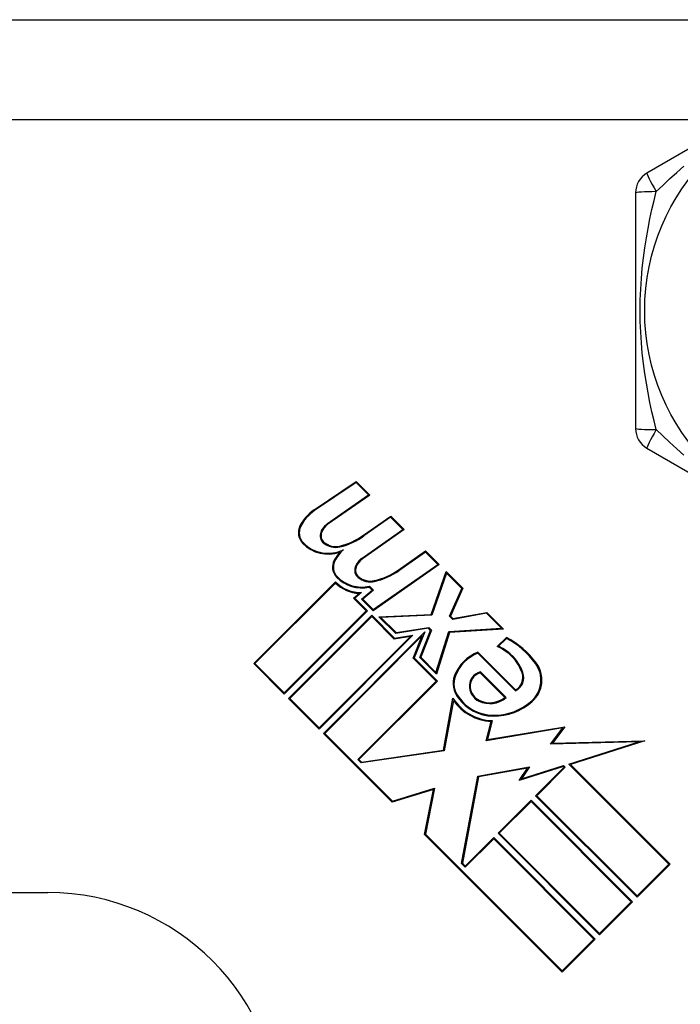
# Model space of a CAD drawing. Header units: inches. Extents: x 4 to 120, y 7 to 65.
# Tile 116 of 149: x 25.619 to 26.187, y 46.45 to 47.296. Entities that reach past the tile are written whole.
import ezdxf

# ---------------------------------------------------------------- set-up
doc = ezdxf.new("R2010")
doc.units = ezdxf.units.IN
doc.header["$MEASUREMENT"] = 0
doc.layers.add('Visible Edges(ANSI)', color=7, linetype='Continuous', lineweight=25)
doc.layers.add('Visible Tangent Edges(ANSI)', color=7, linetype='Continuous', lineweight=25)

msp = doc.modelspace()

# ---------------------------------------------------------------- linework, layer by layer
at = {"layer": 'Visible Edges(ANSI)'}
for p, q in [((24.92904, 47.29642), (26.50704, 47.29642)), ((26.3332, 47.26577), (26.158, 47.16462)), ((26.14816, 47.14757), (26.14816, 46.94527)), ((26.158, 46.92823), (26.3332, 46.82708)), ((25.87177, 46.87521), (25.90796, 46.89962)), ((25.90787, 46.89865), (25.87219, 46.87459)), ((25.91847, 46.88805), (25.90787, 46.89865)), ((25.90796, 46.89962), (25.91963, 46.88795)), ((25.88332, 46.86344), (25.91847, 46.88805)), ((25.91963, 46.88795), (25.88376, 46.86283)), ((25.91426, 46.85354), (25.93765, 46.86993)), ((25.93757, 46.86895), (25.91469, 46.85293)), ((25.94816, 46.85836), (25.93757, 46.86895)), ((25.93765, 46.86993), (25.94932, 46.85826)), ((25.91302, 46.83376), (25.94816, 46.85836)), ((25.94932, 46.85826), (25.91345, 46.83314)), ((25.94422, 46.82358), (25.96762, 46.83996)), ((25.96753, 46.83899), (25.94465, 46.82297)), ((25.97812, 46.8284), (25.96753, 46.83899)), ((25.96762, 46.83996), (25.97928, 46.82829)), ((25.97928, 46.82829), (25.92251, 46.78854)), ((25.9226, 46.78952), (25.97812, 46.8284)), ((25.97249, 46.78544), (25.98538, 46.8222)), ((25.98569, 46.82082), (25.97303, 46.78472)), ((25.98538, 46.8222), (25.9997, 46.80788)), ((25.99881, 46.80771), (25.98569, 46.82082)), ((25.81992, 46.74318), (25.89019, 46.81344)), ((25.89018, 46.81238), (25.82098, 46.74318)), ((25.91936, 46.80972), (25.9228, 46.80629)), ((25.90565, 46.79931), (25.91063, 46.80348)), ((25.91267, 46.80422), (25.90676, 46.79926)), ((25.91246, 46.7986), (25.92169, 46.80634)), ((25.9228, 46.80629), (25.91357, 46.79855)), ((25.92169, 46.80634), (25.91913, 46.8089)), ((25.9882, 46.78385), (25.99881, 46.80771)), ((25.9997, 46.80788), (25.98909, 46.78401)), ((25.91657, 46.78839), (25.90565, 46.79931)), ((25.90676, 46.79926), (25.91763, 46.78839)), ((25.92251, 46.78854), (25.91246, 46.7986)), ((25.91357, 46.79855), (25.9226, 46.78952)), ((25.84617, 46.71799), (25.91657, 46.78839)), ((25.91763, 46.78839), (25.84617, 46.71692)), ((25.84988, 46.71321), (25.92134, 46.78467)), ((25.92134, 46.78467), (25.94095, 46.76507)), ((25.92758, 46.78348), (25.97249, 46.78544)), ((25.97303, 46.78472), (25.92931, 46.78281)), ((25.99096, 46.78108), (25.9882, 46.78385)), ((25.98909, 46.78401), (25.99122, 46.78189)), ((26.02013, 46.78639), (25.99096, 46.78108)), ((25.99122, 46.78189), (26.02038, 46.78719)), ((26.033, 46.77352), (26.02013, 46.78639)), ((26.02038, 46.78719), (26.0347, 46.77287)), ((25.92134, 46.78361), (25.85094, 46.71321)), ((25.94069, 46.76427), (25.92134, 46.78361)), ((25.94203, 46.76903), (25.92758, 46.78348)), ((25.92931, 46.78281), (25.94229, 46.76983)), ((25.95674, 46.76757), (25.87613, 46.68696)), ((25.87985, 46.68325), (25.96693, 46.77033)), ((25.96485, 46.76719), (25.88091, 46.68325)), ((25.94095, 46.76507), (25.95674, 46.76757)), ((25.97007, 46.77347), (25.94203, 46.76903)), ((25.94229, 46.76983), (25.97033, 46.77427)), ((25.95706, 46.7479), (25.96485, 46.76719)), ((25.96693, 46.77033), (25.95794, 46.74808)), ((25.96258, 46.74848), (25.97192, 46.77162)), ((25.97281, 46.7718), (25.96346, 46.74866)), ((25.97192, 46.77162), (25.97007, 46.77347)), ((25.97033, 46.77427), (25.97281, 46.7718)), ((25.97656, 46.73556), (25.98774, 46.77067)), ((25.9883, 46.76996), (25.9769, 46.73416)), ((25.98774, 46.77067), (26.033, 46.77352)), ((26.0347, 46.77287), (25.9883, 46.76996)), ((25.87613, 46.68802), (25.95458, 46.76647)), ((25.95458, 46.76647), (25.94069, 46.76427)), ((26.02913, 46.75776), (26.03709, 46.76572)), ((26.03723, 46.76479), (26.03045, 46.75801)), ((26.0449, 46.71972), (26.01251, 46.75211)), ((26.01269, 46.75299), (26.04504, 46.72064)), ((25.84617, 46.71692), (25.81992, 46.74318)), ((25.82098, 46.74318), (25.84617, 46.71799)), ((25.97676, 46.72819), (25.95706, 46.7479)), ((25.95794, 46.74808), (25.97782, 46.72819)), ((25.9769, 46.73416), (25.96258, 46.74848)), ((25.96346, 46.74866), (25.97656, 46.73556)), ((26.03576, 46.71401), (26.01455, 46.73522)), ((26.01477, 46.73606), (26.03688, 46.71395)), ((25.90928, 46.66071), (25.97676, 46.72819)), ((25.97782, 46.72819), (25.91034, 46.66071)), ((25.87613, 46.68696), (25.84988, 46.71321)), ((25.85094, 46.71321), (25.87613, 46.68802)), ((25.98313, 46.6688), (25.99122, 46.71348)), ((25.99162, 46.7115), (25.98377, 46.66813)), ((26.01978, 46.67688), (26.02391, 46.69345)), ((26.02486, 46.69416), (26.02078, 46.67781)), ((25.93898, 46.62412), (25.87985, 46.68325)), ((25.88091, 46.68325), (25.93919, 46.62497)), ((26.08575, 46.68792), (26.01978, 46.67688)), ((26.02078, 46.67781), (26.08748, 46.68897)), ((26.07516, 46.67387), (26.08575, 46.68792)), ((26.08748, 46.68897), (26.0767, 46.67467)), ((26.15097, 46.67586), (26.07516, 46.67387)), ((26.0767, 46.67467), (26.15628, 46.67675)), ((26.09077, 46.65688), (26.15097, 46.67586)), ((26.15628, 46.67675), (26.09217, 46.65654)), ((25.98377, 46.66813), (25.91222, 46.65777)), ((25.91248, 46.65857), (25.98313, 46.6688)), ((25.91222, 46.65777), (25.90928, 46.66071)), ((25.91034, 46.66071), (25.91248, 46.65857)), ((26.01258, 46.64651), (26.057, 46.65434)), ((26.05539, 46.6533), (26.01322, 46.64586)), ((26.08613, 46.65463), (26.04823, 46.64268)), ((26.04823, 46.64268), (26.05539, 46.6533)), ((26.05005, 46.64404), (26.08634, 46.65548)), ((26.057, 46.65434), (26.05005, 46.64404)), ((26.06228, 46.62969), (26.08667, 46.65408)), ((26.08774, 46.65408), (26.06334, 46.62969)), ((26.08667, 46.65408), (26.08613, 46.65463)), ((26.08634, 46.65548), (26.08774, 46.65408)), ((26.17683, 46.57082), (26.09077, 46.65688)), ((26.09217, 46.65654), (26.17789, 46.57082)), ((25.99865, 46.57134), (26.01258, 46.64651)), ((26.01322, 46.64586), (25.99946, 46.57159)), ((25.97433, 46.63493), (25.93898, 46.62412)), ((25.93919, 46.62497), (25.97531, 46.63601)), ((25.96682, 46.59627), (25.97433, 46.63493)), ((25.97531, 46.63601), (25.96763, 46.59652)), ((26.02993, 46.59734), (26.0583, 46.62571)), ((26.0583, 46.62465), (26.03099, 46.59734)), ((26.0583, 46.62571), (26.14554, 46.53847)), ((26.14448, 46.53847), (26.0583, 46.62465)), ((26.14952, 46.54245), (26.06228, 46.62969)), ((26.06334, 46.62969), (26.14952, 46.54351)), ((26.08508, 46.47801), (25.96682, 46.59627)), ((25.96763, 46.59652), (26.08508, 46.47907)), ((26.00182, 46.56923), (26.02622, 46.59362)), ((26.02622, 46.59256), (26.00182, 46.56817)), ((26.02622, 46.59362), (26.11346, 46.50638)), ((26.1124, 46.50638), (26.02622, 46.59256)), ((26.11717, 46.5101), (26.02993, 46.59734)), ((26.03099, 46.59734), (26.11717, 46.51116)), ((26.00182, 46.56817), (25.99865, 46.57134)), ((25.99946, 46.57159), (26.00182, 46.56923)), ((26.14952, 46.54351), (26.17683, 46.57082)), ((26.17789, 46.57082), (26.14952, 46.54245)), ((25.59706, 46.54642), (25.64304, 46.54642)), ((26.11717, 46.51116), (26.14448, 46.53847)), ((26.14554, 46.53847), (26.11717, 46.5101)), ((26.08508, 46.47907), (26.1124, 46.50638)), ((26.11346, 46.50638), (26.08508, 46.47801))]:
    msp.add_line(p, q, dxfattribs=at)
msp.add_circle((26.34304, 47.04642), 0.18701, dxfattribs=at)
for centre, radius, start, end in [((26.16785, 47.14757), 0.01969, 120, 180), ((26.16785, 46.94527), 0.01969, 180, 240), ((25.8919, 46.84536), 0.036, 124, 153.47479), ((25.8919, 46.84536), 0.03525, 124, 153.47479), ((25.87144, 46.85558), 0.01313, 153.47479, 224.6788), ((25.87144, 46.85558), 0.01237, 153.47479, 224.6788), ((25.89257, 46.85024), 0.01613, 125.00762, 158.54875), ((25.89257, 46.85024), 0.01538, 124.9922, 158.54875), ((25.88524, 46.85312), 0.00825, 158.54875, 231.10268), ((25.88524, 46.85312), 0.0075, 158.54875, 231.10268), ((25.88024, 46.90067), 0.05812, 283.55841, 305.82565), ((25.88024, 46.90067), 0.05887, 283.55241, 305.82038), ((25.88393, 46.86793), 0.0307, 224.6788, 288.95078), ((25.88393, 46.86793), 0.02995, 224.6788, 295.8136), ((25.89042, 46.85954), 0.0165, 231.10268, 282.63011), ((25.89042, 46.85954), 0.01575, 231.10268, 282.60833), ((25.92091, 46.8151), 0.036, 138.6169, 151.9928), ((25.92091, 46.8151), 0.03525, 132.77691, 151.9928), ((25.90031, 46.82606), 0.01267, 151.9928, 224.47765), ((25.90031, 46.82606), 0.01192, 151.9928, 224.47765), ((25.91494, 46.82343), 0.00825, 158.55712, 231.03001), ((25.92227, 46.82055), 0.01613, 125, 158.55712), ((25.91494, 46.82343), 0.0075, 158.55712, 231.03001), ((25.92227, 46.82055), 0.01537, 125, 158.55712), ((25.91268, 46.8382), 0.02925, 224.47765, 283.21233), ((25.91088, 46.87119), 0.05813, 282.59924, 305), ((25.91088, 46.87119), 0.05887, 282.59924, 305), ((25.91184, 46.83421), 0.03075, 225.22218, 267.73389), ((25.91184, 46.83421), 0.03, 223.79525, 271.5849), ((25.91268, 46.8382), 0.03, 224.47765, 282.41137), ((25.92013, 46.82984), 0.0165, 231.03001, 282.59924), ((25.92013, 46.82984), 0.01575, 231.03001, 282.59924), ((26.00185, 46.6985), 0.07589, 36.56052, 62.33425), ((26.00185, 46.6985), 0.07514, 36.56052, 61.91414), ((26.02542, 46.72011), 0.03525, 111.15553, 158.84447), ((26.02542, 46.72011), 0.0345, 111.96432, 158.84447), ((26.01449, 46.7223), 0.03836, 19.67838, 67.56091), ((26.01449, 46.7223), 0.03911, 19.67838, 65.92418), ((26.043, 46.72901), 0.02391, 311.56465, 36.56052), ((26.043, 46.72901), 0.02466, 311.56465, 36.56052), ((26.01793, 46.72378), 0.01268, 104.42104, 186.16516), ((26.01793, 46.72378), 0.01193, 106.45471, 186.16516), ((26.03931, 46.73118), 0.01275, 295.99073, 19.67838), ((26.03931, 46.73118), 0.012, 298.52609, 19.67838), ((26.01026, 46.72598), 0.019, 158.84447, 220.08017), ((26.01026, 46.72598), 0.01825, 158.84447, 220.17574), ((26.01967, 46.72396), 0.01444, 186.16516, 244.37968), ((26.01967, 46.72396), 0.01369, 186.16516, 244.37968), ((26.02617, 46.73539), 0.04125, 212.07905, 268.17854), ((26.02617, 46.73539), 0.042, 214.6582, 266.91395), ((26.02617, 46.73539), 0.03735, 215.40854, 269.16843), ((26.02617, 46.73539), 0.0366, 215.36041, 269.16843), ((26.02283, 46.73056), 0.02175, 244.37968, 310.22603), ((26.02283, 46.73056), 0.021, 244.37968, 307.99755), ((26.02635, 46.74779), 0.04976, 269.16843, 311.56465), ((26.02635, 46.74779), 0.04901, 269.16843, 311.56465), ((25.64304, 46.34642), 0.2, 0, 90)]:
    msp.add_arc(centre, radius, start, end, dxfattribs=at)
at = {"layer": 'Visible Tangent Edges(ANSI)'}
msp.add_line((26.23734, 47.21042), (25.42049, 47.21042), dxfattribs=at)
at = {"layer": 'Visible Tangent Edges(ANSI)', "flags": 128}
for points in [[(26.16595, 47.14867), (26.17161, 47.15409), (26.17747, 47.15955), (26.18352, 47.16502), (26.18978, 47.17049)], [(26.16594, 46.94418), (26.16408, 46.95179), (26.16229, 46.95959), (26.16058, 46.96757), (26.15897, 46.97572), (26.15749, 46.98403), (26.15615, 46.9925), (26.15497, 47.00112), (26.15397, 47.0099), (26.15317, 47.01885), (26.15258, 47.02795), (26.15222, 47.03717), (26.1521, 47.04646), (26.15222, 47.05575), (26.15259, 47.06497), (26.15318, 47.07408), (26.15398, 47.08303), (26.15498, 47.09181), (26.15616, 47.10042), (26.1575, 47.10886), (26.15897, 47.11715), (26.16058, 47.12527), (26.16229, 47.13324), (26.16408, 47.14104), (26.16594, 47.14867)], [(26.18977, 46.92237), (26.18353, 46.92783), (26.17748, 46.93329), (26.17162, 46.93875), (26.16595, 46.94417)]]:
    msp.add_lwpolyline(points, dxfattribs=at)
at = {"layer": 'Visible Tangent Edges(ANSI)'}
for centre, major_axis, start_param, end_param in [((26.16785, 47.14757), (-0.00984, 0.01705), 0, 1.474012), ((26.16785, 47.14757), (-0.01969, 0), 4.809173, 6.283185), ((26.16785, 46.94527), (-0.01969, 0), 0, 1.474012), ((26.16785, 46.94527), (-0.00984, -0.01705), 4.809173, 6.283185)]:
    msp.add_ellipse(centre, major_axis=major_axis, ratio=0.056054, start_param=start_param, end_param=end_param, dxfattribs=at)

doc.saveas('drawing.dxf')
